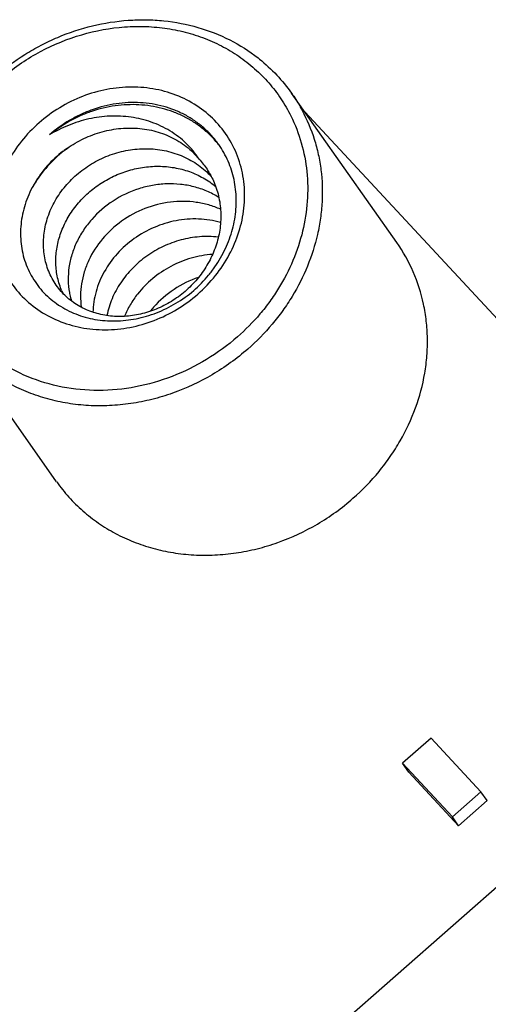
# Model space of a CAD drawing. Header units: millimetres. Extents: x 0 to 297, y 0 to 210.
# Tile 22 of 32: x 32 to 36, y 110 to 119. Entities that reach past the tile are written whole.
import ezdxf

# ---------------------------------------------------------------- set-up
doc = ezdxf.new("R2010")
doc.units = ezdxf.units.MM
doc.header["$LTSCALE"] = 16.335
for name, color, linetype in [('BOARD_1_DXF_CONTINUOUS_LINE', 7, 'CONTINUOUS'), ('EXTRUDED-400DXF_CONTINUOUS_LINE', 7, 'CONTINUOUS'), ('SMTSO-M2-3_5DXF_CONTINUOUS_LINE', 7, 'CONTINUOUS'), ('TYPE-C_16PINDXF_CONTINUOUS_LINE', 7, 'CONTINUOUS')]:
    doc.layers.add(name, color=color, linetype=linetype)

msp = doc.modelspace()

# ---------------------------------------------------------------- linework, layer by layer
at = {"layer": 'BOARD_1_DXF_CONTINUOUS_LINE', "color": 7, "linetype": 'Continuous'}
msp.add_line((38.5712, 113.4714), (34.508, 117.8476), dxfattribs=at)
at = {"layer": 'EXTRUDED-400DXF_CONTINUOUS_LINE', "color": 7, "linetype": 'Continuous'}
for p, q in [((35.571, 112.5733), (35.3309, 112.3623)), ((35.9899, 112.122), (35.571, 112.5733)), ((35.383, 112.2883), (35.3309, 112.3623)), ((35.3309, 112.3623), (35.7499, 111.9111)), ((35.802, 111.8371), (35.383, 112.2883)), ((35.7499, 111.9111), (35.9899, 112.122)), ((36.042, 112.048), (35.9899, 112.122)), ((36.042, 112.048), (35.802, 111.8371)), ((35.802, 111.8371), (35.7499, 111.9111))]:
    msp.add_line(p, q, dxfattribs=at)
at = {"layer": 'SMTSO-M2-3_5DXF_CONTINUOUS_LINE', "color": 7, "linetype": 'Continuous'}
for p, q in [((35.2819, 116.7482), (34.3966, 118.0059)), ((32.4198, 114.7336), (31.5346, 115.9912))]:
    msp.add_line(p, q, dxfattribs=at)
for centre, radius, start, end in [((33.2354, 117.181), 1.425, 51.32262, 51.90186), ((33.1735, 116.6464), 1.1155, 128.77566, 129.59593), ((33.1772, 116.6418), 1.1214, 126.37794, 128.77451), ((33.1189, 117.047), 0.8467, 37.55312, 38.42541), ((33.0049, 116.5786), 0.5905, 203.81171, 206.03826), ((33.876, 115.638), 0.8539, 138.55002, 141.49012)]:
    msp.add_arc(centre, radius, start, end, dxfattribs=at)
for points, knots in [([(31.9029, 118.1455), (31.9811, 118.2141), (32.1068, 118.3078), (32.2872, 118.4113), (32.4743, 118.4996), (32.7186, 118.5808), (32.9712, 118.6207), (33.1726, 118.6264), (33.3698, 118.6149), (33.6099, 118.5688), (33.879, 118.4631), (34.0405, 118.3605), (34.1146, 118.3024)], [0, 0, 0, 0, 0.130063, 0.19509, 0.259943, 0.388638, 0.515555, 0.578242, 0.640321, 0.762481, 0.882239, 1, 1, 1, 1]), ([(31.9376, 118.117), (32.0318, 118.1996), (32.2371, 118.3456), (32.5803, 118.4968), (32.8842, 118.5608), (33.1274, 118.5717), (33.3067, 118.56), (33.4812, 118.5283), (33.6488, 118.4772), (33.8072, 118.4074), (33.9543, 118.3196), (34.0882, 118.2151), (34.2072, 118.0951), (34.3096, 117.9613), (34.3659, 117.8641), (34.3909, 117.814)], [0, 0, 0, 0, 0.131974, 0.263282, 0.392662, 0.456417, 0.519387, 0.581543, 0.6429, 0.703514, 0.763483, 0.822941, 0.882054, 0.941009, 1, 1, 1, 1]), ([(34.1259, 118.2935), (34.1775, 118.2521), (34.2749, 118.1624), (34.3587, 118.0597), (34.3966, 118.0059)], [0, 0, 0, 0, 0.501012, 1, 1, 1, 1]), ([(33.9415, 115.9541), (33.8605, 115.883), (33.6858, 115.755), (33.3958, 115.6122), (33.0881, 115.5236), (32.7745, 115.4927), (32.4667, 115.521), (32.1766, 115.6075), (31.9154, 115.7494), (31.6936, 115.9413), (31.5199, 116.1758), (31.4014, 116.4435), (31.3425, 116.7339), (31.3454, 117.0353), (31.4096, 117.3362), (31.5323, 117.6251), (31.7085, 117.8911), (31.8569, 118.0462), (31.9376, 118.117)], [0, 0, 0, 0, 0.066018, 0.13183, 0.196954, 0.260991, 0.323695, 0.385011, 0.445104, 0.504335, 0.563217, 0.622325, 0.682192, 0.743221, 0.805619, 0.86938, 0.934294, 1, 1, 1, 1]), ([(33.6075, 116.3146), (33.6613, 116.3618), (33.7602, 116.4651), (33.8777, 116.6425), (33.9595, 116.8351), (34.0023, 117.0357), (34.0042, 117.2367), (33.965, 117.4302), (33.886, 117.6087), (33.7702, 117.765), (33.6223, 117.8929), (33.4482, 117.9875), (33.2548, 118.0452), (33.0496, 118.0641), (32.8405, 118.0435), (32.6354, 117.9844), (32.4421, 117.8892), (32.3256, 117.8039), (32.2716, 117.7565)], [0, 0, 0, 0, 0.065705, 0.130619, 0.19438, 0.256778, 0.317808, 0.377676, 0.436784, 0.495666, 0.554897, 0.614989, 0.676306, 0.739009, 0.803045, 0.868169, 0.933981, 1, 1, 1, 1]), ([(34.3966, 118.0059), (34.421, 117.9711), (34.4515, 117.9233), (34.479, 117.8738), (34.4857, 117.8613)], [0, 0, 0, 0, 0.749776, 1, 1, 1, 1]), ([(33.7833, 117.5741), (33.7652, 117.5998), (33.7259, 117.6492), (33.6586, 117.7158), (33.5834, 117.7744), (33.5014, 117.8244), (33.4135, 117.8651), (33.3205, 117.8961), (33.2236, 117.9171), (33.09, 117.9315), (32.9186, 117.9232), (32.7507, 117.8809), (32.6217, 117.828), (32.4973, 117.7625), (32.4112, 117.7003), (32.3583, 117.654)], [0, 0, 0, 0, 0.058695, 0.117557, 0.176743, 0.236394, 0.296629, 0.357534, 0.419167, 0.48155, 0.608327, 0.737583, 0.802957, 0.868602, 1, 1, 1, 1]), ([(33.7823, 117.5732), (33.7627, 117.5979), (33.7208, 117.6451), (33.6504, 117.7086), (33.573, 117.7643), (33.4895, 117.8117), (33.4008, 117.8502), (33.3077, 117.8795), (33.2112, 117.8993), (33.079, 117.913), (32.9102, 117.9054), (32.745, 117.866), (32.6181, 117.8165), (32.4959, 117.7555), (32.4108, 117.6974), (32.3583, 117.654)], [0, 0, 0, 0, 0.059508, 0.119211, 0.179225, 0.239652, 0.300572, 0.36204, 0.424084, 0.486704, 0.613392, 0.741743, 0.806353, 0.871044, 1, 1, 1, 1]), ([(34.4857, 117.8613), (34.527, 117.7841), (34.5784, 117.6616), (34.6236, 117.4911), (34.6534, 117.3147), (34.6593, 117.1335), (34.6416, 116.9524), (34.608, 116.7701), (34.5366, 116.5454), (34.4292, 116.3333), (34.3233, 116.1734), (34.2041, 116.0203), (34.1015, 115.9158), (34.0283, 115.8516)], [0, 0, 0, 0, 0.11831, 0.177978, 0.238059, 0.359602, 0.421274, 0.48354, 0.609749, 0.738177, 0.80315, 0.868514, 1, 1, 1, 1]), ([(32.2716, 117.7565), (32.2178, 117.7093), (32.1189, 117.6059), (32.0014, 117.4286), (31.9196, 117.236), (31.8768, 117.0354), (31.8749, 116.8344), (31.9141, 116.6409), (31.9931, 116.4624), (32.1089, 116.3061), (32.2568, 116.1781), (32.4309, 116.0835), (32.6243, 116.0258), (32.8295, 116.007), (33.0386, 116.0276), (33.2437, 116.0866), (33.437, 116.1818), (33.5535, 116.2672), (33.6075, 116.3146)], [0, 0, 0, 0, 0.065705, 0.130619, 0.19438, 0.256778, 0.317808, 0.377676, 0.436784, 0.495666, 0.554897, 0.614989, 0.676306, 0.739009, 0.803045, 0.868169, 0.933981, 1, 1, 1, 1]), ([(33.6182, 117.4514), (33.6027, 117.4753), (33.5688, 117.5215), (33.491, 117.6056), (33.399, 117.6761), (33.2974, 117.7307), (33.2166, 117.7638), (33.1324, 117.7886), (33.0164, 117.8108), (32.8672, 117.8178), (32.7188, 117.7978), (32.6029, 117.7668), (32.49, 117.7261), (32.4094, 117.6852), (32.3583, 117.654)], [0, 0, 0, 0, 0.060753, 0.121566, 0.243466, 0.304929, 0.366742, 0.428939, 0.491528, 0.617644, 0.744844, 0.808719, 0.87262, 1, 1, 1, 1]), ([(34.3909, 117.814), (34.427, 117.7414), (34.4862, 117.5884), (34.5327, 117.3451), (34.536, 117.0936), (34.4961, 116.8409), (34.4144, 116.5937), (34.3135, 116.3983), (34.2148, 116.251), (34.1041, 116.1099), (34.0092, 116.0135), (33.9415, 115.9541)], [0, 0, 0, 0, 0.118353, 0.238089, 0.359759, 0.483688, 0.609945, 0.738359, 0.8033, 0.868623, 1, 1, 1, 1]), ([(32.474, 117.5172), (32.5174, 117.5504), (32.6099, 117.6093), (32.7607, 117.6734), (32.8935, 117.7038), (33.0008, 117.7132), (33.1068, 117.7128), (33.2368, 117.694), (33.3833, 117.6417), (33.5135, 117.5609), (33.5864, 117.4901), (33.6182, 117.4514)], [0, 0, 0, 0, 0.129559, 0.258996, 0.387438, 0.451116, 0.514285, 0.638768, 0.760943, 0.881149, 1, 1, 1, 1]), ([(32.474, 117.5172), (32.4259, 117.4804), (32.3371, 117.3979), (32.2309, 117.2528), (32.1563, 117.0933), (32.1164, 116.9261), (32.1124, 116.7585), (32.1444, 116.5974), (32.2109, 116.4495), (32.3087, 116.3209), (32.4335, 116.2167), (32.5802, 116.1407), (32.7427, 116.0956), (32.9148, 116.0826), (33.0903, 116.1019), (33.2629, 116.1526), (33.4266, 116.2327), (33.5262, 116.3037), (33.5728, 116.3431)], [0, 0, 0, 0, 0.066432, 0.131828, 0.195781, 0.258075, 0.318744, 0.378072, 0.436556, 0.494829, 0.553545, 0.613262, 0.674369, 0.737039, 0.801225, 0.866703, 0.933106, 1, 1, 1, 1]), ([(32.4625, 117.506), (32.4138, 117.4657), (32.3239, 117.3774), (32.2507, 117.2747), (32.2194, 117.221)], [0, 0, 0, 0, 0.50418, 1, 1, 1, 1]), ([(32.4572, 116.3371), (32.4425, 116.3538), (32.4151, 116.3888), (32.38, 116.4457), (32.3515, 116.5064), (32.3299, 116.5702), (32.3154, 116.6366), (32.3057, 116.7282), (32.3109, 116.8219), (32.3302, 116.9145), (32.3593, 117.0072), (32.4134, 117.1193), (32.5033, 117.2413), (32.615, 117.3476), (32.7447, 117.4339), (32.8879, 117.4966), (33.0391, 117.5334), (33.1929, 117.543), (33.3438, 117.5242), (33.4861, 117.4775), (33.6146, 117.4049), (33.6883, 117.3403), (33.721, 117.3049)], [0, 0, 0, 0, 0.028327, 0.056672, 0.085113, 0.113723, 0.142564, 0.171704, 0.231046, 0.261396, 0.292185, 0.354947, 0.419214, 0.484653, 0.550787, 0.617104, 0.683122, 0.748428, 0.81277, 0.87607, 0.938383, 1, 1, 1, 1]), ([(33.5728, 116.3431), (33.618, 116.3828), (33.681, 116.4478), (33.7531, 116.5434), (33.8162, 116.6433), (33.8782, 116.7759), (33.9229, 116.9431), (33.9363, 117.1124), (33.9178, 117.2782), (33.8678, 117.4349), (33.8143, 117.5301), (33.7833, 117.5741)], [0, 0, 0, 0, 0.132047, 0.197647, 0.2628, 0.391386, 0.517496, 0.641023, 0.762199, 0.881584, 1, 1, 1, 1]), ([(33.6182, 117.4513), (33.6429, 117.4244), (33.6881, 117.3665), (33.7235, 117.3021), (33.7386, 117.2687)], [0, 0, 0, 0, 0.499635, 1, 1, 1, 1]), ([(32.4647, 116.3402), (32.4488, 116.3761), (32.4241, 116.4519), (32.4093, 116.5717), (32.4168, 116.6947), (32.4469, 116.8172), (32.4986, 116.9355), (32.57, 117.0463), (32.6595, 117.1463), (32.7646, 117.2324), (32.8823, 117.3019), (33.0092, 117.3531), (33.1419, 117.3844), (33.2766, 117.3943), (33.4096, 117.3825), (33.5371, 117.3494), (33.6556, 117.2959), (33.7265, 117.2469), (33.7592, 117.2196)], [0, 0, 0, 0, 0.056598, 0.114182, 0.173075, 0.233412, 0.295236, 0.358457, 0.422829, 0.488014, 0.553641, 0.619325, 0.684698, 0.749469, 0.813429, 0.876457, 0.938584, 1, 1, 1, 1]), ([(33.7386, 117.2687), (33.7569, 117.228), (33.786, 117.1423), (33.8048, 117.0072), (33.7987, 116.8691), (33.7679, 116.7323), (33.7136, 116.601), (33.6378, 116.4793), (33.5429, 116.3708), (33.4321, 116.2789), (33.309, 116.2063), (33.1775, 116.1551), (33.0419, 116.127), (32.9067, 116.1226), (32.7761, 116.1422), (32.6544, 116.1851), (32.5458, 116.2497), (32.4844, 116.3063), (32.4572, 116.3371)], [0, 0, 0, 0, 0.061411, 0.123498, 0.186466, 0.25043, 0.315299, 0.380832, 0.446718, 0.512555, 0.57791, 0.642388, 0.70562, 0.76733, 0.827461, 0.886119, 0.943495, 1, 1, 1, 1]), ([(33.784, 117.1289), (33.7521, 117.1488), (33.6845, 117.1839), (33.5757, 117.2206), (33.4613, 117.241), (33.3438, 117.2449), (33.2257, 117.2322), (33.071, 117.1937), (32.8895, 117.1072), (32.7378, 116.9767), (32.6425, 116.8527), (32.5859, 116.7528), (32.5451, 116.6479), (32.5209, 116.5403), (32.5139, 116.4325), (32.5209, 116.3614), (32.5273, 116.3269)], [0, 0, 0, 0, 0.061364, 0.123505, 0.186461, 0.250176, 0.314547, 0.379416, 0.509375, 0.638096, 0.701432, 0.763639, 0.824593, 0.884271, 0.942711, 1, 1, 1, 1]), ([(33.7991, 117.0282), (33.7668, 117.0426), (33.6997, 117.0669), (33.5944, 117.0892), (33.4858, 117.0972), (33.3391, 117.0887), (33.1583, 117.0425), (32.9621, 116.9358), (32.7996, 116.7863), (32.7012, 116.6338), (32.6504, 116.5027), (32.627, 116.4028), (32.6184, 116.3027), (32.6228, 116.2364), (32.6274, 116.204)], [0, 0, 0, 0, 0.061905, 0.124522, 0.187865, 0.25189, 0.381111, 0.510799, 0.638954, 0.763718, 0.824597, 0.884261, 0.942682, 1, 1, 1, 1]), ([(33.7988, 116.9178), (33.769, 116.9261), (33.7078, 116.9393), (33.5823, 116.9511), (33.4223, 116.9386), (33.2374, 116.8818), (33.0687, 116.7869), (32.9254, 116.6595), (32.8153, 116.5073), (32.756, 116.3654), (32.7309, 116.249), (32.7258, 116.1906), (32.7252, 116.1617)], [0, 0, 0, 0, 0.062172, 0.125005, 0.252131, 0.380732, 0.509546, 0.637056, 0.761903, 0.882927, 0.941961, 1, 1, 1, 1]), ([(33.78, 116.7937), (33.728, 116.7996), (33.622, 116.8013), (33.4648, 116.7742), (33.314, 116.7191), (33.1754, 116.6381), (33.0543, 116.5348), (32.9553, 116.4132), (32.8822, 116.2784), (32.8522, 116.1818), (32.8425, 116.1333)], [0, 0, 0, 0, 0.125288, 0.252232, 0.380119, 0.507979, 0.634808, 0.759558, 0.881412, 1, 1, 1, 1]), ([(34.9135, 114.594), (34.9926, 114.6633), (35.1029, 114.7771), (35.2291, 114.9444), (35.3395, 115.1193), (35.4478, 115.3514), (35.5135, 115.5966), (35.5381, 115.7943), (35.5426, 115.9416), (35.5332, 116.0872), (35.5023, 116.2767), (35.4296, 116.5046), (35.3361, 116.6711), (35.2818, 116.7483)], [0, 0, 0, 0, 0.132011, 0.197589, 0.262728, 0.391278, 0.517353, 0.579482, 0.64098, 0.701888, 0.762265, 0.881617, 1, 1, 1, 1]), ([(33.7311, 116.6487), (33.6703, 116.6444), (33.5488, 116.6223), (33.3776, 116.5525), (33.2245, 116.4498), (33.1387, 116.362), (33.1013, 116.3146)], [0, 0, 0, 0, 0.249778, 0.501423, 0.752372, 1, 1, 1, 1]), ([(33.6132, 116.455), (33.5408, 116.43), (33.4026, 116.3614), (33.2862, 116.2601), (33.236, 116.2033)], [0, 0, 0, 0, 0.502481, 1, 1, 1, 1]), ([(32.5273, 116.3269), (32.5285, 116.3208), (32.5333, 116.2969), (32.5395, 116.2732), (32.545, 116.2558)], [0, 0, 0, 0, 0.251084, 1, 1, 1, 1]), ([(33.1013, 116.3146), (33.0785, 116.2857), (33.0371, 116.2255), (33.0042, 116.1603), (32.9902, 116.127)], [0, 0, 0, 0, 0.504506, 1, 1, 1, 1]), ([(34.0283, 115.8516), (33.9358, 115.7705), (33.7354, 115.6256), (33.4561, 115.495), (33.2225, 115.4244), (33.0448, 115.389), (32.8661, 115.3716), (32.6886, 115.3723), (32.514, 115.3911), (32.3445, 115.4278), (32.1818, 115.4821), (32.0279, 115.5533), (31.8844, 115.6407), (31.7529, 115.7433), (31.635, 115.86), (31.5662, 115.9463), (31.5346, 115.9912)], [0, 0, 0, 0, 0.131374, 0.262226, 0.327183, 0.391613, 0.45542, 0.518531, 0.580903, 0.642526, 0.703421, 0.763645, 0.823287, 0.882463, 0.941315, 1, 1, 1, 1]), ([(32.4199, 114.7336), (32.4515, 114.6886), (32.5203, 114.6023), (32.6382, 114.4857), (32.7697, 114.3831), (32.9132, 114.2957), (33.0671, 114.2245), (33.2298, 114.1702), (33.3993, 114.1335), (33.5739, 114.1146), (33.7514, 114.114), (33.9301, 114.1314), (34.1078, 114.1667), (34.3414, 114.2374), (34.6207, 114.368), (34.821, 114.5128), (34.9135, 114.594)], [0, 0, 0, 0, 0.058685, 0.117537, 0.176713, 0.236355, 0.296579, 0.357474, 0.419097, 0.481469, 0.54458, 0.608387, 0.672817, 0.737773, 0.868626, 1, 1, 1, 1])]:
    msp.add_open_spline(points, degree=3, knots=knots, dxfattribs=at)
at = {"layer": 'TYPE-C_16PINDXF_CONTINUOUS_LINE', "color": 7, "linetype": 'Continuous'}
msp.add_line((39.3561, 114.1611), (33.8807, 109.3496), dxfattribs=at)

doc.saveas('drawing.dxf')
